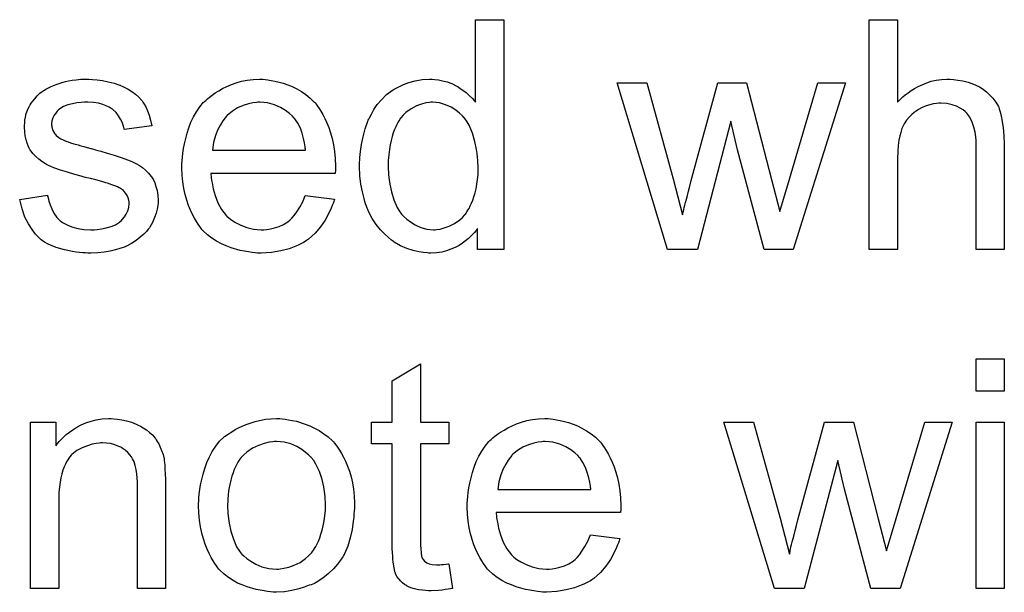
# Model space of a CAD drawing. Extents: x -2.2 to 8.3, y -2.9 to 5.2.
# Tile 74 of 205: x 3.592 to 3.936, y -0.383 to -0.183. Entities that reach past the tile are written whole.
import ezdxf

# ---------------------------------------------------------------- set-up
doc = ezdxf.new("R2010")
doc.units = 0
doc.layers.add('acc-ni-360-20-in-a_document', color=1, linetype='CONTINUOUS')

msp = doc.modelspace()

# ---------------------------------------------------------------- linework, layer by layer
at = {"layer": 'acc-ni-360-20-in-a_document', "color": 1}
for points in [[(3.761209, -0.263191), (3.752068, -0.263191), (3.752068, -0.255902), (3.751953, -0.256018), (3.751837, -0.256249), (3.75149, -0.256712), (3.751027, -0.257291), (3.750448, -0.257869), (3.749754, -0.258563), (3.748944, -0.259373), (3.747903, -0.260183), (3.746862, -0.260993), (3.745705, -0.261803), (3.744316, -0.262497), (3.742812, -0.263076), (3.741308, -0.263654), (3.739573, -0.264117), (3.737722, -0.264348), (3.735755, -0.264464), (3.73506, -0.264464), (3.734598, -0.264348), (3.733209, -0.264233), (3.731589, -0.264001), (3.729622, -0.263538), (3.727424, -0.262844), (3.725226, -0.261919), (3.723028, -0.260646), (3.722912, -0.260646), (3.722796, -0.260415), (3.722102, -0.259952), (3.721061, -0.259026), (3.719788, -0.257869), (3.718284, -0.256365), (3.71678, -0.254514), (3.715276, -0.252431), (3.714003, -0.250002), (3.714003, -0.249886), (3.713887, -0.249655), (3.713772, -0.249307), (3.71354, -0.248845), (3.713309, -0.24815), (3.712962, -0.24734), (3.71273, -0.246531), (3.712499, -0.245489), (3.71192, -0.243175), (3.711342, -0.240514), (3.710995, -0.237506), (3.710879, -0.234266), (3.710879, -0.234151), (3.710879, -0.233919), (3.710879, -0.233457), (3.710879, -0.232762), (3.710995, -0.232068), (3.710995, -0.231143), (3.711226, -0.22906), (3.711573, -0.22663), (3.712152, -0.223969), (3.712846, -0.221192), (3.713772, -0.218531), (3.713772, -0.218416), (3.713887, -0.218184), (3.714119, -0.217837), (3.71435, -0.217374), (3.715044, -0.216101), (3.71597, -0.214482), (3.717127, -0.212746), (3.718631, -0.211011), (3.720367, -0.20916), (3.722449, -0.207655), (3.722565, -0.207655), (3.72268, -0.20754), (3.723028, -0.207308), (3.72349, -0.207077), (3.724647, -0.206498), (3.726267, -0.205689), (3.728118, -0.204994), (3.730317, -0.204416), (3.732746, -0.203953), (3.735292, -0.203837), (3.736217, -0.203837), (3.737143, -0.203953), (3.738416, -0.204069), (3.73992, -0.204416), (3.74154, -0.204763), (3.743159, -0.205341), (3.744664, -0.206151), (3.744895, -0.206267), (3.745358, -0.206498), (3.746052, -0.207077), (3.746977, -0.207655), (3.748135, -0.208465), (3.749176, -0.209507), (3.750333, -0.210548), (3.751374, -0.211821), (3.751374, -0.183127), (3.761209, -0.183127), (3.761209, -0.263191)], [(3.898544, -0.211821), (3.89866, -0.211705), (3.898892, -0.211474), (3.899239, -0.211126), (3.899817, -0.210548), (3.900396, -0.209969), (3.901206, -0.209275), (3.902247, -0.208581), (3.903288, -0.207771), (3.904445, -0.207077), (3.905718, -0.206383), (3.908726, -0.20511), (3.910346, -0.204531), (3.912081, -0.204184), (3.913933, -0.203953), (3.915784, -0.203837), (3.916825, -0.203837), (3.918098, -0.203953), (3.919602, -0.204184), (3.921337, -0.204416), (3.923189, -0.204879), (3.92504, -0.205573), (3.926891, -0.206383), (3.927122, -0.206498), (3.927701, -0.206845), (3.928511, -0.207424), (3.929552, -0.208234), (3.930593, -0.209275), (3.93175, -0.210432), (3.932792, -0.211821), (3.933717, -0.21344), (3.933833, -0.213672), (3.934064, -0.21425), (3.934412, -0.215292), (3.934759, -0.216796), (3.935106, -0.218647), (3.935453, -0.220845), (3.935684, -0.223506), (3.9358, -0.226514), (3.9358, -0.263191), (3.925965, -0.263191), (3.925965, -0.226399), (3.925965, -0.226283), (3.925965, -0.226052), (3.925965, -0.225705), (3.925965, -0.225242), (3.92585, -0.223969), (3.925618, -0.222349), (3.925155, -0.220614), (3.924577, -0.218878), (3.923767, -0.217143), (3.922726, -0.215754), (3.92261, -0.215639), (3.922147, -0.215176), (3.921453, -0.214597), (3.920412, -0.214019), (3.919139, -0.213325), (3.917635, -0.212862), (3.915784, -0.212399), (3.913701, -0.212283), (3.913007, -0.212283), (3.912197, -0.212399), (3.91104, -0.212515), (3.909883, -0.212862), (3.908495, -0.213209), (3.907106, -0.213787), (3.905602, -0.214597), (3.905486, -0.214713), (3.905024, -0.21506), (3.904329, -0.215523), (3.90352, -0.216217), (3.902594, -0.217143), (3.901668, -0.218184), (3.900858, -0.219457), (3.900164, -0.220845), (3.900049, -0.221077), (3.899933, -0.221539), (3.899702, -0.222465), (3.899354, -0.223622), (3.899007, -0.225126), (3.898776, -0.226977), (3.89866, -0.22906), (3.898544, -0.23149), (3.898544, -0.263191), (3.88871, -0.263191), (3.88871, -0.183127), (3.898544, -0.183127), (3.898544, -0.211821)], [(3.617741, -0.203953), (3.619476, -0.204069), (3.621327, -0.2043), (3.623294, -0.204763), (3.625377, -0.205226), (3.627344, -0.20592), (3.627459, -0.20592), (3.627575, -0.206036), (3.628154, -0.206267), (3.629079, -0.20673), (3.630236, -0.207308), (3.631509, -0.208118), (3.632782, -0.209044), (3.633939, -0.210085), (3.63498, -0.211242), (3.635096, -0.211358), (3.635327, -0.211821), (3.63579, -0.212631), (3.636368, -0.213556), (3.636947, -0.214945), (3.637525, -0.216449), (3.637988, -0.218184), (3.638451, -0.220151), (3.628848, -0.221424), (3.628848, -0.221192), (3.628732, -0.22073), (3.628501, -0.21992), (3.628154, -0.218878), (3.627575, -0.217837), (3.626881, -0.21668), (3.626071, -0.215523), (3.624914, -0.214482), (3.624798, -0.214366), (3.624336, -0.214135), (3.623641, -0.213672), (3.6226, -0.213209), (3.621443, -0.212746), (3.619939, -0.212283), (3.618088, -0.212052), (3.616121, -0.211936), (3.614964, -0.211936), (3.613807, -0.212052), (3.612303, -0.212168), (3.610799, -0.212515), (3.609179, -0.212862), (3.607675, -0.21344), (3.606402, -0.21425), (3.606286, -0.214366), (3.605939, -0.214597), (3.605476, -0.21506), (3.605014, -0.215754), (3.604435, -0.216449), (3.603972, -0.217374), (3.603625, -0.218416), (3.60351, -0.219457), (3.60351, -0.219572), (3.60351, -0.219804), (3.603625, -0.220151), (3.603625, -0.220614), (3.603972, -0.221771), (3.604666, -0.222928), (3.604782, -0.223043), (3.604898, -0.223159), (3.605129, -0.223506), (3.605592, -0.223853), (3.606055, -0.224201), (3.606749, -0.224663), (3.607559, -0.22501), (3.608485, -0.225473), (3.6086, -0.225473), (3.608832, -0.225589), (3.609294, -0.225705), (3.610104, -0.226052), (3.611261, -0.226399), (3.612765, -0.226746), (3.613691, -0.227093), (3.614732, -0.227324), (3.615889, -0.227672), (3.617162, -0.228019), (3.617278, -0.228019), (3.617625, -0.228134), (3.618203, -0.22825), (3.618898, -0.228481), (3.619707, -0.228713), (3.620749, -0.228944), (3.622947, -0.229638), (3.625377, -0.230333), (3.627807, -0.231143), (3.630005, -0.231952), (3.63093, -0.232299), (3.63174, -0.232647), (3.631972, -0.232762), (3.632434, -0.232994), (3.633129, -0.233341), (3.63417, -0.233919), (3.635211, -0.234613), (3.636253, -0.235539), (3.637294, -0.23658), (3.63822, -0.237737), (3.638335, -0.237853), (3.638567, -0.238316), (3.639029, -0.23901), (3.639492, -0.240051), (3.639839, -0.241324), (3.640302, -0.242713), (3.640534, -0.244332), (3.640649, -0.246184), (3.640649, -0.246415), (3.640649, -0.246993), (3.640534, -0.247919), (3.640302, -0.249192), (3.639955, -0.25058), (3.639376, -0.252084), (3.638682, -0.25382), (3.637757, -0.25544), (3.637641, -0.255671), (3.637178, -0.256134), (3.6366, -0.256944), (3.635674, -0.257869), (3.634401, -0.258911), (3.633013, -0.260067), (3.631393, -0.261109), (3.629426, -0.26215), (3.629311, -0.26215), (3.629195, -0.262266), (3.628501, -0.262497), (3.627344, -0.262844), (3.62584, -0.263307), (3.623988, -0.26377), (3.621906, -0.264117), (3.619707, -0.264348), (3.617162, -0.264464), (3.616121, -0.264464), (3.615311, -0.264348), (3.614385, -0.264348), (3.613228, -0.264233), (3.612071, -0.264117), (3.610799, -0.263886), (3.608022, -0.263307), (3.605129, -0.262497), (3.602352, -0.26134), (3.60108, -0.260646), (3.599923, -0.259836), (3.599807, -0.25972), (3.599691, -0.259605), (3.598997, -0.258911), (3.597956, -0.257869), (3.596799, -0.256249), (3.595526, -0.254282), (3.594253, -0.251969), (3.593212, -0.249076), (3.592402, -0.245836), (3.602121, -0.244332), (3.602121, -0.244448), (3.602121, -0.244564), (3.602352, -0.245258), (3.602584, -0.246415), (3.603047, -0.247688), (3.603625, -0.249076), (3.604319, -0.25058), (3.605361, -0.252084), (3.606633, -0.253357), (3.606865, -0.253473), (3.607328, -0.25382), (3.608253, -0.254282), (3.60941, -0.254861), (3.610914, -0.25544), (3.61265, -0.255902), (3.614732, -0.256249), (3.617162, -0.256365), (3.618319, -0.256365), (3.619476, -0.256249), (3.62098, -0.256018), (3.6226, -0.255671), (3.624336, -0.255208), (3.62584, -0.25463), (3.627228, -0.253704), (3.627344, -0.253588), (3.627807, -0.253241), (3.628269, -0.252663), (3.628963, -0.251853), (3.629542, -0.250927), (3.63012, -0.24977), (3.630468, -0.248613), (3.630583, -0.247225), (3.630583, -0.247109), (3.630583, -0.246646), (3.630468, -0.246068), (3.630236, -0.245258), (3.629889, -0.244448), (3.629311, -0.243638), (3.628616, -0.242713), (3.627575, -0.242018), (3.627459, -0.241903), (3.627112, -0.241787), (3.626534, -0.24144), (3.625608, -0.241093), (3.62422, -0.24063), (3.62341, -0.240283), (3.622484, -0.240051), (3.621443, -0.239704), (3.620286, -0.239357), (3.619013, -0.23901), (3.617509, -0.238663), (3.617394, -0.238663), (3.617046, -0.238547), (3.616468, -0.238432), (3.615774, -0.2382), (3.614848, -0.237969), (3.613807, -0.237622), (3.611608, -0.237043), (3.609063, -0.236233), (3.606633, -0.235539), (3.604319, -0.234729), (3.603278, -0.234266), (3.602468, -0.233919), (3.602237, -0.233804), (3.601774, -0.233572), (3.60108, -0.233109), (3.600154, -0.232531), (3.599113, -0.231721), (3.598072, -0.230795), (3.59703, -0.229754), (3.596105, -0.228481), (3.595989, -0.228366), (3.595758, -0.227903), (3.59541, -0.227093), (3.595063, -0.226167), (3.594716, -0.22501), (3.594369, -0.223622), (3.594138, -0.222234), (3.594022, -0.220614), (3.594022, -0.220382), (3.594022, -0.21992), (3.594138, -0.219225), (3.594253, -0.218184), (3.594485, -0.217143), (3.594716, -0.21587), (3.595179, -0.214713), (3.595758, -0.21344), (3.595873, -0.213325), (3.596105, -0.212862), (3.596452, -0.212283), (3.59703, -0.211474), (3.597724, -0.210664), (3.598534, -0.209622), (3.59946, -0.208697), (3.600617, -0.207887), (3.600733, -0.207771), (3.60108, -0.207655), (3.601543, -0.207308), (3.602237, -0.206961), (3.603162, -0.206498), (3.604204, -0.206036), (3.605476, -0.205573), (3.606865, -0.20511), (3.607096, -0.204994), (3.607559, -0.204879), (3.608369, -0.204647), (3.60941, -0.204416), (3.610683, -0.204184), (3.612071, -0.204069), (3.613691, -0.203837), (3.616468, -0.203837), (3.617741, -0.203953)], [(3.67802, -0.203953), (3.678946, -0.204069), (3.680103, -0.2043), (3.681376, -0.204531), (3.68288, -0.204879), (3.684268, -0.205226), (3.685888, -0.205804), (3.687392, -0.206383), (3.689012, -0.207193), (3.690632, -0.208118), (3.692251, -0.20916), (3.693756, -0.210432), (3.695144, -0.211821), (3.69526, -0.211936), (3.695491, -0.212168), (3.695838, -0.212631), (3.696301, -0.213325), (3.696879, -0.214135), (3.697458, -0.21506), (3.698152, -0.216217), (3.698846, -0.217606), (3.699541, -0.21911), (3.700235, -0.22073), (3.700813, -0.222581), (3.701392, -0.224548), (3.701854, -0.226746), (3.702202, -0.22906), (3.702433, -0.23149), (3.702549, -0.234151), (3.702549, -0.234266), (3.702549, -0.234729), (3.702549, -0.235539), (3.702433, -0.236696), (3.659046, -0.236696), (3.659046, -0.236812), (3.659046, -0.237159), (3.659161, -0.237622), (3.659161, -0.238316), (3.659277, -0.239126), (3.659508, -0.240051), (3.659855, -0.242134), (3.66055, -0.244448), (3.661475, -0.246993), (3.662748, -0.249307), (3.664368, -0.25139), (3.664483, -0.25139), (3.664599, -0.251621), (3.665293, -0.2522), (3.666335, -0.25301), (3.667723, -0.25382), (3.669574, -0.254745), (3.671657, -0.255555), (3.673971, -0.256134), (3.675244, -0.256249), (3.676632, -0.256365), (3.677557, -0.256365), (3.678599, -0.256249), (3.679872, -0.256018), (3.68126, -0.255671), (3.68288, -0.255208), (3.684384, -0.254514), (3.685888, -0.253588), (3.686004, -0.253473), (3.686582, -0.25301), (3.687276, -0.252316), (3.688086, -0.25139), (3.689012, -0.250117), (3.690053, -0.248498), (3.691094, -0.246646), (3.69202, -0.244448), (3.702202, -0.245721), (3.702202, -0.245836), (3.702086, -0.246068), (3.70197, -0.246531), (3.701739, -0.247225), (3.701392, -0.247919), (3.701045, -0.248845), (3.700119, -0.250811), (3.698962, -0.25301), (3.697342, -0.255324), (3.695491, -0.257522), (3.693177, -0.259605), (3.693061, -0.259605), (3.69283, -0.259836), (3.692483, -0.260067), (3.69202, -0.260415), (3.691326, -0.260762), (3.690632, -0.261109), (3.689706, -0.261572), (3.688665, -0.262034), (3.687508, -0.262497), (3.686351, -0.26296), (3.683458, -0.263654), (3.680219, -0.264233), (3.676632, -0.264464), (3.675359, -0.264464), (3.674549, -0.264348), (3.673508, -0.264233), (3.672235, -0.264001), (3.670847, -0.26377), (3.669343, -0.263538), (3.666103, -0.262613), (3.664368, -0.261919), (3.662748, -0.261224), (3.661012, -0.260299), (3.659393, -0.259258), (3.657889, -0.258101), (3.656384, -0.256712), (3.656269, -0.256596), (3.656037, -0.256365), (3.65569, -0.255902), (3.655227, -0.255208), (3.654649, -0.254398), (3.65407, -0.253473), (3.653376, -0.252316), (3.652682, -0.251043), (3.651988, -0.249539), (3.651294, -0.247919), (3.650715, -0.246068), (3.650137, -0.244101), (3.649674, -0.242018), (3.649327, -0.239704), (3.649095, -0.237275), (3.64898, -0.234729), (3.64898, -0.234613), (3.64898, -0.234035), (3.64898, -0.233341), (3.649095, -0.232299), (3.649211, -0.231027), (3.649327, -0.229638), (3.649558, -0.228019), (3.649905, -0.226399), (3.650831, -0.222696), (3.651409, -0.220845), (3.652104, -0.218878), (3.653029, -0.217027), (3.65407, -0.215292), (3.655227, -0.213556), (3.6565, -0.211936), (3.656616, -0.211821), (3.656847, -0.211589), (3.65731, -0.211242), (3.657889, -0.210664), (3.658583, -0.210085), (3.659508, -0.209391), (3.66055, -0.208581), (3.661822, -0.207887), (3.663095, -0.207077), (3.664599, -0.206383), (3.666219, -0.205689), (3.667954, -0.20511), (3.669806, -0.204531), (3.671773, -0.204184), (3.673855, -0.203953), (3.676053, -0.203837), (3.67721, -0.203837), (3.67802, -0.203953)], [(3.862215, -0.263191), (3.852033, -0.263191), (3.842777, -0.228481), (3.840463, -0.218531), (3.828777, -0.263191), (3.818364, -0.263191), (3.800778, -0.20511), (3.811075, -0.20511), (3.820331, -0.238663), (3.823571, -0.251159), (3.823571, -0.251043), (3.823687, -0.250811), (3.823802, -0.250233), (3.823918, -0.249886), (3.824034, -0.249307), (3.824149, -0.248613), (3.824381, -0.247803), (3.824612, -0.246878), (3.824959, -0.245721), (3.825306, -0.244448), (3.825653, -0.242944), (3.826116, -0.241208), (3.826579, -0.239242), (3.835835, -0.20511), (3.845901, -0.20511), (3.854579, -0.238894), (3.857471, -0.250002), (3.860826, -0.238779), (3.870776, -0.20511), (3.88038, -0.20511), (3.862215, -0.263191)], [(3.676169, -0.211936), (3.675475, -0.211936), (3.675012, -0.212052), (3.673739, -0.212168), (3.672235, -0.212515), (3.670384, -0.213093), (3.668417, -0.213903), (3.666566, -0.21506), (3.664715, -0.216564), (3.664483, -0.216796), (3.664021, -0.217374), (3.663211, -0.218416), (3.662401, -0.219804), (3.661475, -0.221424), (3.660665, -0.223506), (3.659971, -0.225936), (3.659624, -0.228597), (3.692136, -0.228597), (3.692136, -0.228481), (3.692136, -0.22825), (3.69202, -0.227903), (3.69202, -0.22744), (3.691789, -0.226052), (3.691441, -0.224548), (3.690863, -0.222696), (3.690285, -0.220961), (3.689359, -0.219225), (3.688318, -0.217721), (3.688318, -0.217606), (3.688086, -0.21749), (3.687508, -0.216796), (3.686466, -0.21587), (3.685078, -0.214829), (3.683343, -0.213787), (3.68126, -0.212862), (3.67883, -0.212168), (3.677557, -0.212052), (3.676169, -0.211936)], [(3.736333, -0.211936), (3.735755, -0.211936), (3.735292, -0.212052), (3.734019, -0.212168), (3.732515, -0.212631), (3.73078, -0.213209), (3.728928, -0.21425), (3.727077, -0.215523), (3.726151, -0.216449), (3.725342, -0.217374), (3.725342, -0.21749), (3.72511, -0.217606), (3.724994, -0.217953), (3.724647, -0.218416), (3.7243, -0.218994), (3.723953, -0.219688), (3.723606, -0.220498), (3.723143, -0.221424), (3.72268, -0.222581), (3.722333, -0.223853), (3.721986, -0.225242), (3.721639, -0.226746), (3.721408, -0.228366), (3.721176, -0.230217), (3.720945, -0.232184), (3.720945, -0.234266), (3.720945, -0.234382), (3.720945, -0.234729), (3.720945, -0.235308), (3.721061, -0.236118), (3.721061, -0.237043), (3.721176, -0.238084), (3.721523, -0.240514), (3.722102, -0.243175), (3.722912, -0.245952), (3.724069, -0.248613), (3.724763, -0.24977), (3.725573, -0.250927), (3.725689, -0.250927), (3.725804, -0.251159), (3.726383, -0.251737), (3.727424, -0.252663), (3.728697, -0.253588), (3.730317, -0.25463), (3.732284, -0.255555), (3.734366, -0.256134), (3.735523, -0.256249), (3.73668, -0.256365), (3.737259, -0.256365), (3.737722, -0.256249), (3.738994, -0.256134), (3.740498, -0.255671), (3.742234, -0.255092), (3.744085, -0.254167), (3.745936, -0.252894), (3.746862, -0.252084), (3.747672, -0.251159), (3.747672, -0.251043), (3.747903, -0.250927), (3.748135, -0.25058), (3.748366, -0.250117), (3.748713, -0.249539), (3.749176, -0.24896), (3.749523, -0.248035), (3.749986, -0.247109), (3.750448, -0.246068), (3.750796, -0.244911), (3.751258, -0.243522), (3.751606, -0.242134), (3.751837, -0.240514), (3.752068, -0.238894), (3.7523, -0.237043), (3.7523, -0.235076), (3.7523, -0.234961), (3.7523, -0.234498), (3.7523, -0.233919), (3.752184, -0.233109), (3.752184, -0.232184), (3.752068, -0.231027), (3.751953, -0.229754), (3.751721, -0.228366), (3.751143, -0.225589), (3.750333, -0.222696), (3.749176, -0.21992), (3.748482, -0.218763), (3.747672, -0.217606), (3.747672, -0.21749), (3.74744, -0.217374), (3.746862, -0.21668), (3.74582, -0.215754), (3.744548, -0.214713), (3.742928, -0.213672), (3.740961, -0.212862), (3.738763, -0.212168), (3.737606, -0.212052), (3.736333, -0.211936)], [(3.9358, -0.312642), (3.925965, -0.312642), (3.925965, -0.301419), (3.9358, -0.301419), (3.9358, -0.312642)], [(3.732168, -0.323402), (3.742118, -0.323402), (3.742118, -0.331038), (3.732168, -0.331038), (3.732168, -0.365169), (3.732168, -0.365401), (3.732168, -0.365864), (3.732168, -0.366558), (3.732284, -0.367368), (3.732399, -0.369219), (3.732515, -0.370029), (3.732631, -0.370607), (3.732746, -0.370839), (3.733093, -0.371301), (3.733556, -0.37188), (3.734366, -0.372459), (3.734598, -0.372574), (3.735176, -0.372806), (3.736217, -0.373037), (3.737722, -0.373153), (3.738878, -0.373153), (3.739457, -0.373037), (3.740267, -0.373037), (3.741193, -0.372921), (3.742118, -0.372806), (3.743391, -0.381483), (3.743159, -0.381483), (3.742697, -0.381599), (3.741887, -0.381714), (3.740845, -0.38183), (3.739688, -0.382062), (3.738416, -0.382177), (3.73587, -0.382293), (3.734945, -0.382293), (3.734019, -0.382177), (3.732862, -0.382062), (3.731474, -0.381946), (3.730085, -0.381599), (3.728813, -0.381252), (3.72754, -0.380673), (3.727424, -0.380558), (3.727077, -0.380326), (3.726614, -0.379979), (3.72592, -0.379401), (3.725342, -0.378822), (3.724647, -0.378012), (3.723953, -0.377202), (3.72349, -0.376161), (3.72349, -0.376045), (3.723259, -0.375582), (3.723143, -0.374772), (3.722912, -0.373615), (3.72268, -0.372111), (3.722565, -0.371186), (3.722565, -0.370144), (3.722449, -0.368872), (3.722333, -0.367599), (3.722333, -0.366211), (3.722333, -0.364591), (3.722333, -0.331038), (3.715044, -0.331038), (3.715044, -0.323402), (3.722333, -0.323402), (3.722333, -0.309055), (3.732168, -0.303154), (3.732168, -0.323402)], [(3.625261, -0.322245), (3.626534, -0.32236), (3.628038, -0.322592), (3.629658, -0.322939), (3.631393, -0.323402), (3.633013, -0.324096), (3.633244, -0.324212), (3.633707, -0.324443), (3.634517, -0.32479), (3.635443, -0.325369), (3.6366, -0.326063), (3.637641, -0.326988), (3.638682, -0.327914), (3.639608, -0.329071), (3.639724, -0.329187), (3.639955, -0.329649), (3.640302, -0.330228), (3.640881, -0.331038), (3.641343, -0.332195), (3.641806, -0.333352), (3.642385, -0.33474), (3.642732, -0.336244), (3.642732, -0.33636), (3.642847, -0.336823), (3.642963, -0.337517), (3.643079, -0.338443), (3.643079, -0.339831), (3.643195, -0.341451), (3.64331, -0.343418), (3.64331, -0.345848), (3.64331, -0.381483), (3.633476, -0.381483), (3.633476, -0.34631), (3.633476, -0.346195), (3.633476, -0.346079), (3.633476, -0.345269), (3.633476, -0.344228), (3.63336, -0.342955), (3.633244, -0.341451), (3.633013, -0.339947), (3.632666, -0.338558), (3.632319, -0.337286), (3.632319, -0.33717), (3.632087, -0.336823), (3.63174, -0.336244), (3.631393, -0.33555), (3.630815, -0.334856), (3.63012, -0.334046), (3.629195, -0.333236), (3.628154, -0.332542), (3.628038, -0.332426), (3.627691, -0.332195), (3.626997, -0.331964), (3.626187, -0.331616), (3.625261, -0.331269), (3.624104, -0.330922), (3.622716, -0.330807), (3.621327, -0.330691), (3.620749, -0.330691), (3.620286, -0.330807), (3.619129, -0.330922), (3.617625, -0.331154), (3.616005, -0.331732), (3.614154, -0.332426), (3.612303, -0.333352), (3.610567, -0.33474), (3.610336, -0.334972), (3.609873, -0.33555), (3.609526, -0.336013), (3.609179, -0.336591), (3.608716, -0.337286), (3.608369, -0.338096), (3.607906, -0.339021), (3.607443, -0.340178), (3.607096, -0.341451), (3.606749, -0.342839), (3.606518, -0.344343), (3.606286, -0.345963), (3.606055, -0.34793), (3.606055, -0.349897), (3.606055, -0.381483), (3.59622, -0.381483), (3.59622, -0.323402), (3.605014, -0.323402), (3.605014, -0.331732), (3.605129, -0.331616), (3.605361, -0.331269), (3.605708, -0.330807), (3.606171, -0.330228), (3.606865, -0.329534), (3.607675, -0.328724), (3.6086, -0.327798), (3.609757, -0.326873), (3.610914, -0.326063), (3.612303, -0.325137), (3.613807, -0.324327), (3.615427, -0.323633), (3.617278, -0.323055), (3.619129, -0.322592), (3.621212, -0.322245), (3.62341, -0.322129), (3.624336, -0.322129), (3.625261, -0.322245)], [(3.683921, -0.322245), (3.684962, -0.32236), (3.686119, -0.322592), (3.687392, -0.322823), (3.688896, -0.323055), (3.69202, -0.324096), (3.69364, -0.324674), (3.69526, -0.325484), (3.696879, -0.326294), (3.698499, -0.327451), (3.700003, -0.328608), (3.701507, -0.329997), (3.701623, -0.330112), (3.701854, -0.330344), (3.702202, -0.330807), (3.702664, -0.331385), (3.703243, -0.332195), (3.703937, -0.333236), (3.704631, -0.334393), (3.705325, -0.335666), (3.70602, -0.337054), (3.706714, -0.33879), (3.707408, -0.340525), (3.707987, -0.342492), (3.708449, -0.344575), (3.708796, -0.346773), (3.709028, -0.349087), (3.709144, -0.351632), (3.709144, -0.351748), (3.709144, -0.352095), (3.709144, -0.352674), (3.709144, -0.353484), (3.709028, -0.354409), (3.708912, -0.355566), (3.708912, -0.356723), (3.708681, -0.357996), (3.708334, -0.360889), (3.70764, -0.363781), (3.70683, -0.366673), (3.705673, -0.369335), (3.705673, -0.36945), (3.705557, -0.369566), (3.705325, -0.369913), (3.705094, -0.370376), (3.704284, -0.371533), (3.703243, -0.372921), (3.701854, -0.374541), (3.700119, -0.376161), (3.698152, -0.377781), (3.695838, -0.379285), (3.695722, -0.379285), (3.695607, -0.379401), (3.69526, -0.379632), (3.694681, -0.379863), (3.694103, -0.380095), (3.693408, -0.380326), (3.691673, -0.38102), (3.689706, -0.381599), (3.687276, -0.382177), (3.684731, -0.38264), (3.681954, -0.382756), (3.680797, -0.382756), (3.679872, -0.38264), (3.67883, -0.382524), (3.677673, -0.382293), (3.676285, -0.382062), (3.674896, -0.38183), (3.671773, -0.380905), (3.670037, -0.38021), (3.668417, -0.379516), (3.666797, -0.378591), (3.665178, -0.377549), (3.663673, -0.376392), (3.662169, -0.375004), (3.662054, -0.374888), (3.661822, -0.374657), (3.661475, -0.374194), (3.661012, -0.3735), (3.660434, -0.37269), (3.659855, -0.371764), (3.659161, -0.370607), (3.658467, -0.369219), (3.657773, -0.367715), (3.657079, -0.365979), (3.6565, -0.364128), (3.655922, -0.362161), (3.655459, -0.359963), (3.655112, -0.357649), (3.65488, -0.355103), (3.654765, -0.352442), (3.654765, -0.352211), (3.654765, -0.351748), (3.65488, -0.350938), (3.65488, -0.349781), (3.654996, -0.348509), (3.655227, -0.346889), (3.655459, -0.345269), (3.655922, -0.343418), (3.656384, -0.341567), (3.656963, -0.3396), (3.657657, -0.337517), (3.658583, -0.33555), (3.659508, -0.333699), (3.660781, -0.331848), (3.662054, -0.330112), (3.663673, -0.328608), (3.663789, -0.328493), (3.664021, -0.328377), (3.664483, -0.32803), (3.665062, -0.327567), (3.665756, -0.327104), (3.666682, -0.326526), (3.667607, -0.325947), (3.668764, -0.325369), (3.670037, -0.32479), (3.671425, -0.324212), (3.674549, -0.32317), (3.678136, -0.32236), (3.679987, -0.322245), (3.681954, -0.322129), (3.683111, -0.322129), (3.683921, -0.322245)], [(3.777522, -0.322245), (3.778448, -0.32236), (3.779605, -0.322592), (3.780878, -0.322823), (3.782382, -0.32317), (3.78377, -0.323517), (3.78539, -0.324096), (3.786894, -0.324674), (3.788514, -0.325484), (3.790134, -0.32641), (3.791753, -0.327451), (3.793258, -0.328724), (3.794646, -0.330112), (3.794762, -0.330228), (3.794993, -0.330459), (3.79534, -0.330922), (3.795803, -0.331616), (3.796381, -0.332426), (3.79696, -0.333352), (3.797654, -0.334509), (3.798348, -0.335897), (3.799043, -0.337401), (3.799737, -0.339021), (3.800315, -0.340872), (3.800894, -0.342839), (3.801356, -0.345038), (3.801704, -0.347352), (3.801935, -0.349781), (3.802051, -0.352442), (3.802051, -0.352558), (3.802051, -0.353021), (3.802051, -0.353831), (3.801935, -0.354988), (3.758548, -0.354988), (3.758548, -0.355103), (3.758548, -0.355451), (3.758663, -0.355913), (3.758663, -0.356608), (3.758779, -0.357418), (3.75901, -0.358343), (3.759357, -0.360426), (3.760052, -0.36274), (3.760977, -0.365285), (3.76225, -0.367599), (3.76387, -0.369682), (3.763985, -0.369682), (3.764101, -0.369913), (3.764795, -0.370492), (3.765837, -0.371301), (3.767225, -0.372111), (3.769076, -0.373037), (3.771159, -0.373847), (3.773473, -0.374425), (3.774745, -0.374541), (3.776134, -0.374657), (3.777059, -0.374657), (3.778101, -0.374541), (3.779374, -0.37431), (3.780762, -0.373963), (3.782382, -0.3735), (3.783886, -0.372806), (3.78539, -0.37188), (3.785506, -0.371764), (3.786084, -0.371301), (3.786778, -0.370607), (3.787588, -0.369682), (3.788514, -0.368409), (3.789555, -0.366789), (3.790596, -0.364938), (3.791522, -0.36274), (3.801704, -0.364012), (3.801704, -0.364128), (3.801588, -0.36436), (3.801472, -0.364822), (3.801241, -0.365517), (3.800894, -0.366211), (3.800547, -0.367136), (3.799621, -0.369103), (3.798464, -0.371301), (3.796844, -0.373615), (3.794993, -0.375814), (3.792679, -0.377896), (3.792563, -0.377896), (3.792332, -0.378128), (3.791985, -0.378359), (3.791522, -0.378706), (3.790828, -0.379053), (3.790134, -0.379401), (3.789208, -0.379863), (3.788167, -0.380326), (3.78701, -0.380789), (3.785853, -0.381252), (3.78296, -0.381946), (3.779721, -0.382524), (3.776134, -0.382756), (3.774861, -0.382756), (3.774051, -0.38264), (3.77301, -0.382524), (3.771737, -0.382293), (3.770349, -0.382062), (3.768845, -0.38183), (3.765605, -0.380905), (3.76387, -0.38021), (3.76225, -0.379516), (3.760514, -0.378591), (3.758895, -0.377549), (3.75739, -0.376392), (3.755886, -0.375004), (3.755771, -0.374888), (3.755539, -0.374657), (3.755192, -0.374194), (3.754729, -0.3735), (3.754151, -0.37269), (3.753572, -0.371764), (3.752878, -0.370607), (3.752184, -0.369335), (3.75149, -0.36783), (3.750796, -0.366211), (3.750217, -0.36436), (3.749639, -0.362393), (3.749176, -0.36031), (3.748829, -0.357996), (3.748597, -0.355566), (3.748482, -0.353021), (3.748482, -0.352905), (3.748482, -0.352327), (3.748482, -0.351632), (3.748597, -0.350591), (3.748713, -0.349318), (3.748829, -0.34793), (3.74906, -0.34631), (3.749407, -0.34469), (3.750333, -0.340988), (3.750911, -0.339137), (3.751606, -0.33717), (3.752531, -0.335319), (3.753572, -0.333583), (3.754729, -0.331848), (3.756002, -0.330228), (3.756118, -0.330112), (3.756349, -0.329881), (3.756812, -0.329534), (3.75739, -0.328955), (3.758085, -0.328377), (3.75901, -0.327683), (3.760052, -0.326873), (3.761324, -0.326178), (3.762597, -0.325369), (3.764101, -0.324674), (3.765721, -0.32398), (3.767456, -0.323402), (3.769308, -0.322823), (3.771274, -0.322476), (3.773357, -0.322245), (3.775555, -0.322129), (3.776712, -0.322129), (3.777522, -0.322245)], [(3.89947, -0.381483), (3.889289, -0.381483), (3.880032, -0.346773), (3.877718, -0.336823), (3.866033, -0.381483), (3.85562, -0.381483), (3.838033, -0.323402), (3.848331, -0.323402), (3.857587, -0.356955), (3.860826, -0.36945), (3.860826, -0.369335), (3.860942, -0.369103), (3.861058, -0.368525), (3.861173, -0.368178), (3.861289, -0.367599), (3.861405, -0.366905), (3.861636, -0.366095), (3.861868, -0.365169), (3.862215, -0.364012), (3.862562, -0.36274), (3.862909, -0.361236), (3.863372, -0.3595), (3.863834, -0.357533), (3.87309, -0.323402), (3.883156, -0.323402), (3.891834, -0.357186), (3.894726, -0.368293), (3.898082, -0.35707), (3.908032, -0.323402), (3.917635, -0.323402), (3.89947, -0.381483)], [(3.9358, -0.381483), (3.925965, -0.381483), (3.925965, -0.323402), (3.9358, -0.323402), (3.9358, -0.381483)], [(3.681954, -0.330228), (3.68126, -0.330228), (3.680681, -0.330344), (3.679409, -0.330459), (3.677673, -0.330922), (3.675706, -0.331616), (3.673624, -0.332542), (3.671657, -0.33393), (3.670615, -0.334856), (3.66969, -0.335782), (3.66969, -0.335897), (3.669459, -0.336013), (3.669227, -0.33636), (3.66888, -0.336823), (3.668533, -0.337401), (3.668186, -0.338096), (3.667723, -0.339021), (3.66726, -0.339947), (3.666797, -0.341104), (3.666335, -0.342261), (3.665988, -0.343649), (3.66564, -0.345153), (3.665293, -0.346773), (3.665062, -0.348509), (3.664946, -0.350476), (3.664831, -0.352442), (3.664831, -0.352558), (3.664831, -0.352905), (3.664831, -0.353484), (3.664946, -0.354294), (3.664946, -0.355219), (3.665062, -0.35626), (3.665409, -0.35869), (3.665988, -0.361467), (3.666913, -0.364244), (3.66807, -0.366905), (3.66888, -0.368062), (3.66969, -0.369219), (3.669806, -0.369219), (3.669921, -0.36945), (3.670615, -0.370029), (3.671657, -0.370954), (3.673045, -0.37188), (3.674781, -0.372921), (3.676863, -0.373847), (3.679293, -0.374425), (3.680566, -0.374541), (3.681954, -0.374657), (3.682648, -0.374657), (3.683227, -0.374541), (3.684499, -0.37431), (3.686235, -0.373963), (3.688086, -0.373268), (3.690169, -0.372343), (3.692136, -0.370954), (3.693177, -0.370029), (3.694103, -0.369103), (3.694218, -0.368988), (3.694334, -0.368872), (3.694565, -0.368525), (3.694912, -0.368062), (3.69526, -0.367483), (3.695722, -0.366789), (3.696185, -0.365864), (3.696648, -0.364938), (3.697111, -0.363781), (3.697458, -0.362508), (3.697921, -0.36112), (3.698268, -0.359616), (3.698615, -0.35788), (3.698846, -0.356145), (3.699078, -0.354178), (3.699078, -0.352095), (3.699078, -0.35198), (3.699078, -0.351632), (3.699078, -0.351054), (3.698962, -0.35036), (3.698962, -0.349434), (3.698846, -0.348393), (3.698499, -0.345963), (3.697921, -0.343418), (3.696995, -0.340641), (3.695722, -0.338096), (3.695028, -0.336823), (3.694103, -0.335782), (3.694103, -0.335666), (3.693871, -0.33555), (3.693177, -0.334856), (3.692136, -0.334046), (3.690747, -0.333005), (3.689012, -0.331964), (3.686929, -0.331038), (3.684615, -0.330459), (3.683343, -0.330344), (3.681954, -0.330228)], [(3.775671, -0.330228), (3.774977, -0.330228), (3.774514, -0.330344), (3.773241, -0.330459), (3.771737, -0.330807), (3.769886, -0.331385), (3.767919, -0.332195), (3.766068, -0.333352), (3.764217, -0.334856), (3.763985, -0.335087), (3.763523, -0.335666), (3.762713, -0.336707), (3.761903, -0.338096), (3.760977, -0.339715), (3.760167, -0.341798), (3.759473, -0.344228), (3.759126, -0.346889), (3.791638, -0.346889), (3.791638, -0.346773), (3.791638, -0.346542), (3.791522, -0.346195), (3.791522, -0.345732), (3.791291, -0.344343), (3.790943, -0.342839), (3.790365, -0.340988), (3.789787, -0.339253), (3.788861, -0.337517), (3.78782, -0.336013), (3.78782, -0.335897), (3.787588, -0.335782), (3.78701, -0.335087), (3.785968, -0.334162), (3.78458, -0.33312), (3.782845, -0.332079), (3.780762, -0.331154), (3.778332, -0.330459), (3.777059, -0.330344), (3.775671, -0.330228)]]:
    msp.add_lwpolyline(points, dxfattribs=at)

doc.saveas('drawing.dxf')
